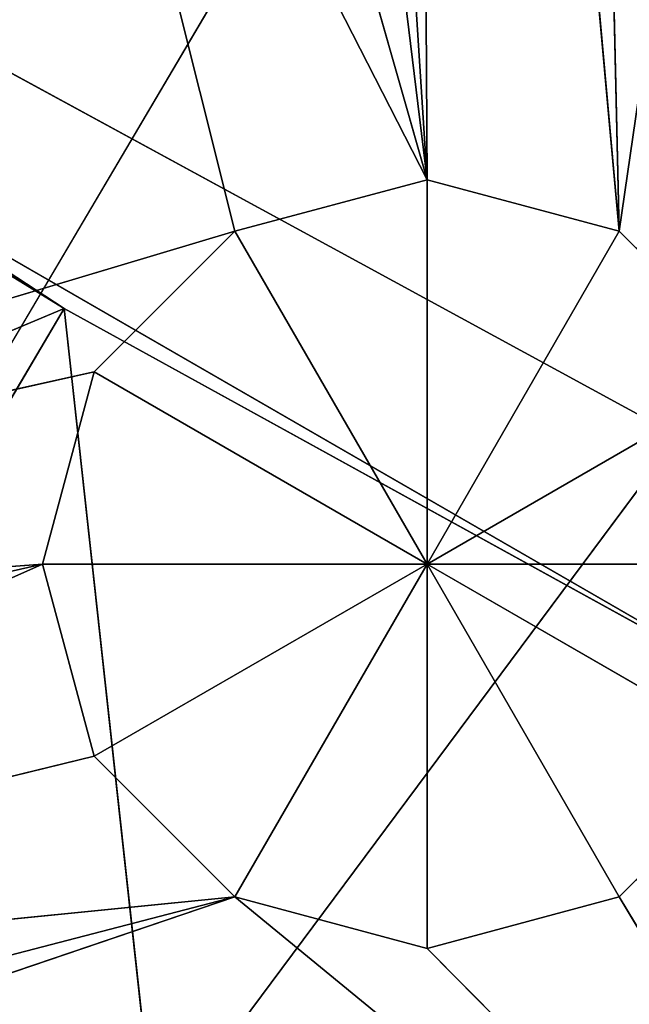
# Model space of a CAD drawing. Extents: x 0 to 49.9, y 0 to 49.9.
# Tile 116 of 190: x 18.82 to 19.301, y 14.046 to 14.823. Entities that reach past the tile are written whole.
import ezdxf

# ---------------------------------------------------------------- set-up
doc = ezdxf.new("R2010")
doc.units = 0
doc.header["$LTSCALE"] = 25.4
doc.layers.get('0').update_dxf_attribs({"color": 13, "linetype": 'CONTINUOUS'})

# ---------------------------------------------------------------- blocks, each defined once
blk = doc.blocks.new('REFLECTOR-LED-GU10-8348-83')
at = {"color": 7}
for p, q in [((16.45838, 52.43299, 39.25642), (21.98108, 52.43299, 31.83093)), ((16.45838, 52.43299, 39.25642), (21.98108, 52.43299, 31.83093)), ((18.87891, 51.38377, 35.63561), (18.8383, 51.88377, 35.48404)), ((18.8383, 51.88377, 35.48404), (18.87891, 51.88377, 35.63561)), ((18.87891, 51.38377, 35.63561), (18.8383, 51.88377, 35.48404)), ((18.8383, 51.38377, 35.48404), (18.8383, 51.88377, 35.48404)), ((18.8383, 51.38377, 35.48404), (18.8383, 51.88377, 35.48404)), ((18.8383, 51.38377, 35.48404), (18.87891, 51.88377, 35.33248)), ((18.87891, 51.88377, 35.33248), (18.8383, 51.88377, 35.48404)), ((18.8383, 51.38377, 35.48404), (18.87891, 51.88377, 35.33248)), ((18.8383, 51.88377, 35.48404), (18.87891, 51.88377, 35.63561)), ((18.8383, 51.88377, 35.48404), (19.14142, 51.88377, 35.48404)), ((18.8383, 51.88377, 35.48404), (19.14142, 51.88377, 35.48404)), ((18.87891, 51.88377, 35.33248), (18.8383, 51.88377, 35.48404)), ((18.98986, 51.38377, 35.74656), (18.87891, 51.88377, 35.63561)), ((18.87891, 51.88377, 35.63561), (18.98986, 51.88377, 35.74656)), ((18.98986, 51.38377, 35.74656), (18.87891, 51.88377, 35.63561)), ((18.87891, 51.38377, 35.63561), (18.87891, 51.88377, 35.63561)), ((18.87891, 51.38377, 35.63561), (18.87891, 51.88377, 35.63561)), ((18.87891, 51.38377, 35.33248), (18.87891, 51.88377, 35.33248)), ((18.87891, 51.38377, 35.33248), (18.87891, 51.88377, 35.33248)), ((18.87891, 51.38377, 35.33248), (18.98986, 51.88377, 35.22153)), ((18.98986, 51.88377, 35.22153), (18.87891, 51.88377, 35.33248)), ((18.87891, 51.38377, 35.33248), (18.98986, 51.88377, 35.22153)), ((18.98986, 51.88377, 35.22153), (18.87891, 51.88377, 35.33248)), ((19.14142, 51.88377, 35.48404), (18.87891, 51.88377, 35.33248)), ((18.87891, 51.88377, 35.63561), (18.98986, 51.88377, 35.74656)), ((18.87891, 51.88377, 35.63561), (19.14142, 51.88377, 35.48404)), ((18.87891, 51.88377, 35.63561), (19.14142, 51.88377, 35.48404)), ((19.14142, 51.88377, 35.48404), (18.87891, 51.88377, 35.33248)), ((19.14142, 51.38377, 35.78717), (18.98986, 51.88377, 35.74656)), ((18.98986, 51.88377, 35.74656), (19.14142, 51.88377, 35.78717)), ((19.14142, 51.38377, 35.78717), (18.98986, 51.88377, 35.74656)), ((18.98986, 51.38377, 35.74656), (18.98986, 51.88377, 35.74656)), ((18.98986, 51.38377, 35.74656), (18.98986, 51.88377, 35.74656)), ((18.98986, 51.38377, 35.22153), (18.98986, 51.88377, 35.22153)), ((18.98986, 51.38377, 35.22153), (18.98986, 51.88377, 35.22153)), ((18.98986, 51.38377, 35.22153), (19.14142, 51.88377, 35.18092)), ((19.14142, 51.88377, 35.18092), (18.98986, 51.88377, 35.22153)), ((18.98986, 51.38377, 35.22153), (19.14142, 51.88377, 35.18092)), ((18.98986, 51.88377, 35.22153), (19.14142, 51.88377, 35.48404)), ((18.98986, 51.88377, 35.22153), (19.14142, 51.88377, 35.48404)), ((19.14142, 51.88377, 35.18092), (18.98986, 51.88377, 35.22153)), ((19.14142, 51.88377, 35.48404), (18.98986, 51.88377, 35.74656)), ((18.98986, 51.88377, 35.74656), (19.14142, 51.88377, 35.78717)), ((19.14142, 51.88377, 35.48404), (18.98986, 51.88377, 35.74656)), ((19.14142, 51.88377, 35.18092), (19.14142, 51.38377, 35.18092)), ((19.14142, 51.38377, 35.18092), (19.29299, 51.88377, 35.22153)), ((19.29299, 51.88377, 35.22153), (19.14142, 51.88377, 35.18092)), ((19.14142, 51.38377, 35.18092), (19.29299, 51.88377, 35.22153)), ((19.29299, 51.38377, 35.74656), (19.14142, 51.88377, 35.78717)), ((19.14142, 51.88377, 35.78717), (19.29299, 51.88377, 35.74656)), ((19.29299, 51.38377, 35.74656), (19.14142, 51.88377, 35.78717)), ((19.14142, 51.38377, 35.78717), (19.14142, 51.88377, 35.78717)), ((19.14142, 51.38377, 35.78717), (19.14142, 51.88377, 35.78717)), ((19.14142, 51.88377, 35.18092), (19.14142, 51.38377, 35.18092)), ((19.14142, 51.88377, 35.18092), (19.14142, 51.88377, 35.48404)), ((19.14142, 51.88377, 35.18092), (19.14142, 51.88377, 35.48404)), ((19.29299, 51.88377, 35.22153), (19.14142, 51.88377, 35.18092)), ((19.29299, 51.88377, 35.22153), (19.14142, 51.88377, 35.48404)), ((19.29299, 51.88377, 35.74656), (19.14142, 51.88377, 35.48404)), ((19.14142, 51.88377, 35.48404), (19.40394, 51.88377, 35.63561)), ((19.29299, 51.88377, 35.74656), (19.14142, 51.88377, 35.48404)), ((19.14142, 51.88377, 35.78717), (19.29299, 51.88377, 35.74656)), ((19.14142, 51.88377, 35.78717), (19.14142, 51.88377, 35.48404)), ((19.14142, 51.88377, 35.78717), (19.14142, 51.88377, 35.48404)), ((19.40394, 51.88377, 35.33248), (19.14142, 51.88377, 35.48404)), ((19.29299, 51.88377, 35.22153), (19.14142, 51.88377, 35.48404)), ((19.40394, 51.88377, 35.33248), (19.14142, 51.88377, 35.48404)), ((19.44455, 51.88377, 35.48404), (19.14142, 51.88377, 35.48404)), ((19.44455, 51.88377, 35.48404), (19.14142, 51.88377, 35.48404)), ((19.14142, 51.88377, 35.48404), (19.40394, 51.88377, 35.63561)), ((19.29299, 51.38377, 35.22153), (19.29299, 51.88377, 35.22153)), ((19.29299, 51.38377, 35.22153), (19.29299, 51.88377, 35.22153)), ((19.29299, 51.38377, 35.22153), (19.40394, 51.88377, 35.33248)), ((19.40394, 51.88377, 35.33248), (19.29299, 51.88377, 35.22153)), ((19.29299, 51.38377, 35.22153), (19.40394, 51.88377, 35.33248)), ((19.40394, 51.38377, 35.63561), (19.29299, 51.88377, 35.74656)), ((19.29299, 51.88377, 35.74656), (19.40394, 51.88377, 35.63561)), ((19.40394, 51.38377, 35.63561), (19.29299, 51.88377, 35.74656)), ((19.29299, 51.38377, 35.74656), (19.29299, 51.88377, 35.74656)), ((19.29299, 51.38377, 35.74656), (19.29299, 51.88377, 35.74656)), ((19.29299, 51.88377, 35.74656), (19.40394, 51.88377, 35.63561)), ((19.40394, 51.88377, 35.33248), (19.29299, 51.88377, 35.22153)), ((17.86852, 51.38377, 35.557), (18.87891, 51.38377, 35.33248)), ((18.8383, 51.38377, 35.48404), (17.86852, 51.38377, 35.557)), ((17.86852, 51.38377, 35.557), (18.87891, 51.38377, 35.33248)), ((17.86852, 51.38377, 35.557), (18.98986, 51.38377, 35.22153)), ((17.86852, 51.38377, 35.557), (18.98986, 51.38377, 35.22153)), ((18.8383, 51.38377, 35.48404), (17.86852, 51.38377, 35.557)), ((17.86852, 51.38377, 36.1273), (18.98986, 51.38377, 35.74656)), ((17.86852, 51.38377, 36.1273), (18.98986, 51.38377, 35.74656)), ((17.98904, 51.38377, 35.67751), (18.8383, 51.38377, 35.48404)), ((17.98904, 51.38377, 35.67751), (18.8383, 51.38377, 35.48404)), ((17.98904, 51.38377, 36.00678), (18.98986, 51.38377, 35.74656)), ((17.98904, 51.38377, 36.00678), (18.98986, 51.38377, 35.74656)), ((18.98986, 51.38377, 35.74656), (18.03315, 51.38377, 35.84215)), ((18.03315, 51.38377, 35.84215), (18.87891, 51.38377, 35.63561)), ((18.03315, 51.38377, 35.84215), (18.87891, 51.38377, 35.63561)), ((18.03315, 51.38377, 35.84215), (18.8383, 51.38377, 35.48404)), ((18.03315, 51.38377, 35.84215), (18.8383, 51.38377, 35.48404)), ((18.98986, 51.38377, 35.74656), (18.03315, 51.38377, 35.84215)), ((18.82437, 51.38377, 34.56037), (18.98986, 51.38377, 35.22153)), ((18.82437, 51.38377, 34.56037), (18.98986, 51.38377, 35.22153)), ((18.82437, 51.38377, 34.56037), (19.14142, 51.38377, 35.18092)), ((18.82437, 51.38377, 34.56037), (19.14142, 51.38377, 35.18092)), ((18.87891, 51.38377, 35.33248), (18.8383, 51.38377, 35.48404)), ((18.8383, 51.38377, 35.48404), (18.87891, 51.38377, 35.63561)), ((18.8383, 51.38377, 35.48404), (18.87891, 51.38377, 35.63561)), ((18.87891, 51.38377, 35.33248), (18.8383, 51.38377, 35.48404)), ((18.87891, 51.38377, 35.63561), (18.98986, 51.38377, 35.74656)), ((18.98986, 51.38377, 35.22153), (18.87891, 51.38377, 35.33248)), ((18.87891, 51.38377, 35.63561), (18.98986, 51.38377, 35.74656)), ((18.98986, 51.38377, 35.22153), (18.87891, 51.38377, 35.33248)), ((18.95458, 51.38377, 34.52548), (19.14142, 51.38377, 35.18092)), ((18.95458, 51.38377, 34.52548), (19.14142, 51.38377, 35.18092)), ((19.58755, 51.38377, 36.23741), (18.98986, 51.38377, 35.74656)), ((18.98986, 51.38377, 35.74656), (19.14142, 51.38377, 35.78717)), ((19.14142, 51.38377, 35.18092), (18.98986, 51.38377, 35.22153)), ((19.58755, 51.38377, 36.23741), (18.98986, 51.38377, 35.74656)), ((18.98986, 51.38377, 35.74656), (19.14142, 51.38377, 35.78717)), ((19.14142, 51.38377, 35.18092), (18.98986, 51.38377, 35.22153)), ((19.0499, 51.38377, 34.43016), (19.14142, 51.38377, 35.18092)), ((19.0499, 51.38377, 34.43016), (19.14142, 51.38377, 35.18092)), ((19.08479, 51.38377, 34.29994), (19.14142, 51.38377, 35.18092)), ((19.08479, 51.38377, 34.29994), (19.14142, 51.38377, 35.18092)), ((19.13074, 51.38377, 33.43504), (19.14142, 51.38377, 35.18092)), ((19.13074, 51.38377, 33.43504), (19.14142, 51.38377, 35.18092)), ((19.13074, 51.38377, 33.43504), (19.29299, 51.38377, 35.22153)), ((19.13074, 51.38377, 33.43504), (19.29299, 51.38377, 35.22153)), ((19.14142, 51.38377, 35.78717), (19.29299, 51.38377, 35.74656)), ((19.58755, 51.38377, 36.23741), (19.14142, 51.38377, 35.78717)), ((19.58755, 51.38377, 36.23741), (19.14142, 51.38377, 35.78717)), ((19.29299, 51.38377, 35.22153), (19.14142, 51.38377, 35.18092)), ((19.29299, 51.38377, 35.22153), (19.14142, 51.38377, 35.18092)), ((19.14142, 51.38377, 35.78717), (19.29299, 51.38377, 35.74656)), ((19.24902, 51.38377, 33.31675), (19.29299, 51.38377, 35.22153)), ((19.24902, 51.38377, 33.31675), (19.29299, 51.38377, 35.22153)), ((19.29299, 51.38377, 35.74656), (19.58755, 51.38377, 36.23741)), ((19.29299, 51.38377, 35.74656), (19.40394, 51.38377, 35.63561)), ((19.29299, 51.38377, 35.74656), (19.58755, 51.38377, 36.23741)), ((19.40394, 51.38377, 35.33248), (19.29299, 51.38377, 35.22153)), ((19.29299, 51.38377, 35.22153), (19.58755, 51.38377, 33.19403)), ((19.29299, 51.38377, 35.22153), (19.58755, 51.38377, 33.19403)), ((19.40394, 51.38377, 35.33248), (19.29299, 51.38377, 35.22153)), ((19.29299, 51.38377, 35.74656), (19.40394, 51.38377, 35.63561)), ((24.93875, 39.58706, 24.93875), (15.31028, 39.58706, 41.24165)), ((24.93875, 39.58706, 24.93875), (15.31028, 39.58706, 41.24165)), ((15.31028, 38.58706, 41.24165), (24.93875, 38.58706, 24.93875)), ((15.31028, 38.58706, 41.24165), (24.93875, 38.58706, 24.93875))]:
    blk.add_line(p, q, dxfattribs=at)
at = {"color": 18}
for p, q in [((19.79057, 29.42502, 35.62905), (18.75174, 29.42502, 35.06334)), ((19.79057, 29.42502, 35.62905), (18.75174, 29.42502, 35.06334)), ((18.85523, 27, 35.28239), (16.79364, 28.66007, 36.14953)), ((18.85523, 27, 35.28239), (16.79364, 28.66007, 36.14953)), ((17.91366, 28.66007, 36.88331), (18.85523, 27, 35.28239)), ((17.91366, 28.66007, 36.88331), (18.85523, 27, 35.28239)), ((19.09927, 28.66007, 37.50557), (18.85523, 27, 35.28239)), ((19.09927, 28.66007, 37.50557), (18.85523, 27, 35.28239)), ((18.85523, 27, 35.28239), (17.88533, 27, 34.64695)), ((18.85523, 27, 35.28239), (17.88533, 27, 34.64695)), ((19.44003, 27, 35.60477), (18.45106, 10, 35.03379)), ((19.44003, 27, 35.60477), (18.45106, 10, 35.03379)), ((18.85523, 27, 35.28239), (18.45106, 10, 35.03379)), ((18.85523, 27, 35.28239), (18.45106, 10, 35.03379)), ((19.44003, 27, 35.60477), (18.85523, 27, 35.28239)), ((19.44003, 27, 35.60477), (18.85523, 27, 35.28239)), ((19.44003, 10, 35.60477), (18.45106, 10, 35.03379)), ((19.44003, 10, 35.60477), (18.45106, 10, 35.03379))]:
    blk.add_line(p, q, dxfattribs=at)
at = {"color": 7}
mesh = blk.add_polyface(dxfattribs=at)
corners = [(12.97703, 52.43299, 36.50723), (19.5028, 52.43299, 30.106), (11.54184, 52.43299, 34.80966)]
mesh.append_faces([[corners[k] for k in face] for face in [(0, 1, 2)]], dxfattribs={"color": 7})
mesh = blk.add_polyface(dxfattribs=at)
corners = [(12.97703, 52.43299, 36.50723), (20.65424, 52.43299, 31.09447), (19.5028, 52.43299, 30.106)]
mesh.append_faces([[corners[k] for k in face] for face in [(0, 1, 2)]], dxfattribs={"color": 7})
mesh = blk.add_polyface(dxfattribs=at)
corners = [(14.62569, 52.43299, 37.99834), (20.65424, 52.43299, 31.09447), (12.97703, 52.43299, 36.50723)]
mesh.append_faces([[corners[k] for k in face] for face in [(0, 1, 2)]], dxfattribs={"color": 7})
mesh = blk.add_polyface(dxfattribs=at)
corners = [(16.45838, 52.43299, 39.25642), (20.65424, 52.43299, 31.09447), (14.62569, 52.43299, 37.99834)]
mesh.append_faces([[corners[k] for k in face] for face in [(0, 1, 2)]], dxfattribs={"color": 7})
mesh = blk.add_polyface(dxfattribs=at)
corners = [(16.45838, 52.43299, 39.25642), (21.98108, 52.43299, 31.83093), (20.65424, 52.43299, 31.09447)]
mesh.append_faces([[corners[k] for k in face] for face in [(0, 1, 2)]], dxfattribs={"color": 7})
mesh = blk.add_polyface(dxfattribs=at)
corners = [(18.44241, 52.43299, 40.25899), (21.98108, 52.43299, 31.83093), (16.45838, 52.43299, 39.25642)]
mesh.append_faces([[corners[k] for k in face] for face in [(0, 1, 2)]], dxfattribs={"color": 7})
mesh = blk.add_polyface(dxfattribs=at)
corners = [(18.44241, 52.43299, 40.25899), (23.42901, 52.43299, 32.28522), (21.98108, 52.43299, 31.83093)]
mesh.append_faces([[corners[k] for k in face] for face in [(0, 1, 2)]], dxfattribs={"color": 7})
mesh = blk.add_polyface(dxfattribs=at)
corners = [(20.54236, 52.43299, 40.98817), (23.42901, 52.43299, 32.28522), (18.44241, 52.43299, 40.25899)]
mesh.append_faces([[corners[k] for k in face] for face in [(0, 1, 2)]], dxfattribs={"color": 7})
mesh = blk.add_polyface(dxfattribs=at)
corners = [(18.87891, 51.88377, 35.63561), (18.87891, 51.38377, 35.63561), (18.8383, 51.88377, 35.48404)]
mesh.append_faces([[corners[k] for k in face] for face in [(0, 1, 2)]], dxfattribs={"color": 7})
mesh = blk.add_polyface(dxfattribs=at)
corners = [(18.8383, 51.88377, 35.48404), (18.87891, 51.38377, 35.63561), (18.8383, 51.38377, 35.48404)]
mesh.append_faces([[corners[k] for k in face] for face in [(0, 1, 2)]], dxfattribs={"color": 7})
mesh = blk.add_polyface(dxfattribs=at)
corners = [(18.8383, 51.88377, 35.48404), (18.8383, 51.38377, 35.48404), (18.87891, 51.88377, 35.33248)]
mesh.append_faces([[corners[k] for k in face] for face in [(0, 1, 2)]], dxfattribs={"color": 7})
mesh = blk.add_polyface(dxfattribs=at)
corners = [(18.87891, 51.88377, 35.33248), (18.8383, 51.38377, 35.48404), (18.87891, 51.38377, 35.33248)]
mesh.append_faces([[corners[k] for k in face] for face in [(0, 1, 2)]], dxfattribs={"color": 7})
mesh = blk.add_polyface(dxfattribs=at)
corners = [(18.87891, 51.88377, 35.63561), (18.8383, 51.88377, 35.48404), (19.14142, 51.88377, 35.48404)]
mesh.append_faces([[corners[k] for k in face] for face in [(0, 1, 2)]], dxfattribs={"color": 7})
mesh = blk.add_polyface(dxfattribs=at)
corners = [(18.8383, 51.88377, 35.48404), (18.87891, 51.88377, 35.33248), (19.14142, 51.88377, 35.48404)]
mesh.append_faces([[corners[k] for k in face] for face in [(0, 1, 2)]], dxfattribs={"color": 7})
mesh = blk.add_polyface(dxfattribs=at)
corners = [(18.98986, 51.88377, 35.74656), (18.98986, 51.38377, 35.74656), (18.87891, 51.88377, 35.63561)]
mesh.append_faces([[corners[k] for k in face] for face in [(0, 1, 2)]], dxfattribs={"color": 7})
mesh = blk.add_polyface(dxfattribs=at)
corners = [(18.98986, 51.38377, 35.74656), (18.87891, 51.38377, 35.63561), (18.87891, 51.88377, 35.63561)]
mesh.append_faces([[corners[k] for k in face] for face in [(0, 1, 2)]], dxfattribs={"color": 7})
mesh = blk.add_polyface(dxfattribs=at)
corners = [(18.87891, 51.88377, 35.33248), (18.87891, 51.38377, 35.33248), (18.98986, 51.88377, 35.22153)]
mesh.append_faces([[corners[k] for k in face] for face in [(0, 1, 2)]], dxfattribs={"color": 7})
mesh = blk.add_polyface(dxfattribs=at)
corners = [(18.98986, 51.88377, 35.22153), (18.87891, 51.38377, 35.33248), (18.98986, 51.38377, 35.22153)]
mesh.append_faces([[corners[k] for k in face] for face in [(0, 1, 2)]], dxfattribs={"color": 7})
mesh = blk.add_polyface(dxfattribs=at)
corners = [(19.14142, 51.88377, 35.48404), (18.87891, 51.88377, 35.33248), (18.98986, 51.88377, 35.22153)]
mesh.append_faces([[corners[k] for k in face] for face in [(0, 1, 2)]], dxfattribs={"color": 7})
mesh = blk.add_polyface(dxfattribs=at)
corners = [(18.98986, 51.88377, 35.74656), (18.87891, 51.88377, 35.63561), (19.14142, 51.88377, 35.48404)]
mesh.append_faces([[corners[k] for k in face] for face in [(0, 1, 2)]], dxfattribs={"color": 7})
mesh = blk.add_polyface(dxfattribs=at)
corners = [(19.14142, 51.38377, 35.78717), (18.98986, 51.88377, 35.74656), (19.14142, 51.88377, 35.78717)]
mesh.append_faces([[corners[k] for k in face] for face in [(0, 1, 2)]], dxfattribs={"color": 7})
mesh = blk.add_polyface(dxfattribs=at)
corners = [(19.14142, 51.38377, 35.78717), (18.98986, 51.38377, 35.74656), (18.98986, 51.88377, 35.74656)]
mesh.append_faces([[corners[k] for k in face] for face in [(0, 1, 2)]], dxfattribs={"color": 7})
mesh = blk.add_polyface(dxfattribs=at)
corners = [(19.14142, 51.88377, 35.18092), (18.98986, 51.88377, 35.22153), (18.98986, 51.38377, 35.22153)]
mesh.append_faces([[corners[k] for k in face] for face in [(0, 1, 2)]], dxfattribs={"color": 7})
mesh = blk.add_polyface(dxfattribs=at)
corners = [(19.14142, 51.88377, 35.18092), (18.98986, 51.38377, 35.22153), (19.14142, 51.38377, 35.18092)]
mesh.append_faces([[corners[k] for k in face] for face in [(0, 1, 2)]], dxfattribs={"color": 7})
mesh = blk.add_polyface(dxfattribs=at)
corners = [(19.14142, 51.88377, 35.48404), (18.98986, 51.88377, 35.22153), (19.14142, 51.88377, 35.18092)]
mesh.append_faces([[corners[k] for k in face] for face in [(0, 1, 2)]], dxfattribs={"color": 7})
mesh = blk.add_polyface(dxfattribs=at)
corners = [(19.14142, 51.88377, 35.78717), (18.98986, 51.88377, 35.74656), (19.14142, 51.88377, 35.48404)]
mesh.append_faces([[corners[k] for k in face] for face in [(0, 1, 2)]], dxfattribs={"color": 7})
mesh = blk.add_polyface(dxfattribs=at)
corners = [(19.29299, 51.88377, 35.22153), (19.14142, 51.88377, 35.18092), (19.14142, 51.38377, 35.18092)]
mesh.append_faces([[corners[k] for k in face] for face in [(0, 1, 2)]], dxfattribs={"color": 7})
mesh = blk.add_polyface(dxfattribs=at)
corners = [(19.29299, 51.88377, 35.22153), (19.14142, 51.38377, 35.18092), (19.29299, 51.38377, 35.22153)]
mesh.append_faces([[corners[k] for k in face] for face in [(0, 1, 2)]], dxfattribs={"color": 7})
mesh = blk.add_polyface(dxfattribs=at)
corners = [(19.29299, 51.38377, 35.74656), (19.14142, 51.88377, 35.78717), (19.29299, 51.88377, 35.74656)]
mesh.append_faces([[corners[k] for k in face] for face in [(0, 1, 2)]], dxfattribs={"color": 7})
mesh = blk.add_polyface(dxfattribs=at)
corners = [(19.29299, 51.38377, 35.74656), (19.14142, 51.38377, 35.78717), (19.14142, 51.88377, 35.78717)]
mesh.append_faces([[corners[k] for k in face] for face in [(0, 1, 2)]], dxfattribs={"color": 7})
mesh = blk.add_polyface(dxfattribs=at)
corners = [(19.14142, 51.88377, 35.48404), (19.14142, 51.88377, 35.18092), (19.29299, 51.88377, 35.22153)]
mesh.append_faces([[corners[k] for k in face] for face in [(0, 1, 2)]], dxfattribs={"color": 7})
mesh = blk.add_polyface(dxfattribs=at)
corners = [(19.29299, 51.88377, 35.74656), (19.14142, 51.88377, 35.48404), (19.40394, 51.88377, 35.63561)]
mesh.append_faces([[corners[k] for k in face] for face in [(0, 1, 2)]], dxfattribs={"color": 7})
mesh = blk.add_polyface(dxfattribs=at)
corners = [(19.14142, 51.88377, 35.78717), (19.14142, 51.88377, 35.48404), (19.29299, 51.88377, 35.74656)]
mesh.append_faces([[corners[k] for k in face] for face in [(0, 1, 2)]], dxfattribs={"color": 7})
mesh = blk.add_polyface(dxfattribs=at)
corners = [(19.14142, 51.88377, 35.48404), (19.29299, 51.88377, 35.22153), (19.40394, 51.88377, 35.33248)]
mesh.append_faces([[corners[k] for k in face] for face in [(0, 1, 2)]], dxfattribs={"color": 7})
mesh = blk.add_polyface(dxfattribs=at)
corners = [(19.14142, 51.88377, 35.48404), (19.40394, 51.88377, 35.33248), (19.44455, 51.88377, 35.48404)]
mesh.append_faces([[corners[k] for k in face] for face in [(0, 1, 2)]], dxfattribs={"color": 7})
mesh = blk.add_polyface(dxfattribs=at)
corners = [(19.40394, 51.88377, 35.63561), (19.14142, 51.88377, 35.48404), (19.44455, 51.88377, 35.48404)]
mesh.append_faces([[corners[k] for k in face] for face in [(0, 1, 2)]], dxfattribs={"color": 7})
mesh = blk.add_polyface(dxfattribs=at)
corners = [(19.29299, 51.88377, 35.22153), (19.29299, 51.38377, 35.22153), (19.40394, 51.88377, 35.33248)]
mesh.append_faces([[corners[k] for k in face] for face in [(0, 1, 2)]], dxfattribs={"color": 7})
mesh = blk.add_polyface(dxfattribs=at)
corners = [(19.40394, 51.88377, 35.33248), (19.29299, 51.38377, 35.22153), (19.40394, 51.38377, 35.33248)]
mesh.append_faces([[corners[k] for k in face] for face in [(0, 1, 2)]], dxfattribs={"color": 7})
mesh = blk.add_polyface(dxfattribs=at)
corners = [(19.40394, 51.88377, 35.63561), (19.40394, 51.38377, 35.63561), (19.29299, 51.88377, 35.74656)]
mesh.append_faces([[corners[k] for k in face] for face in [(0, 1, 2)]], dxfattribs={"color": 7})
mesh = blk.add_polyface(dxfattribs=at)
corners = [(19.29299, 51.88377, 35.74656), (19.40394, 51.38377, 35.63561), (19.29299, 51.38377, 35.74656)]
mesh.append_faces([[corners[k] for k in face] for face in [(0, 1, 2)]], dxfattribs={"color": 7})
mesh = blk.add_polyface(dxfattribs=at)
corners = [(17.86852, 51.38377, 35.557), (18.01702, 51.38377, 34.93681), (18.82437, 51.38377, 34.56037)]
mesh.append_faces([[corners[k] for k in face] for face in [(0, 1, 2)]], dxfattribs={"color": 7})
mesh = blk.add_polyface(dxfattribs=at)
corners = [(17.86852, 51.38377, 35.557), (18.87891, 51.38377, 35.33248), (18.8383, 51.38377, 35.48404)]
mesh.append_faces([[corners[k] for k in face] for face in [(0, 1, 2)]], dxfattribs={"color": 7})
mesh = blk.add_polyface(dxfattribs=at)
corners = [(17.86852, 51.38377, 35.557), (18.98986, 51.38377, 35.22153), (18.87891, 51.38377, 35.33248)]
mesh.append_faces([[corners[k] for k in face] for face in [(0, 1, 2)]], dxfattribs={"color": 7})
mesh = blk.add_polyface(dxfattribs=at)
corners = [(17.86852, 51.38377, 35.557), (18.82437, 51.38377, 34.56037), (18.98986, 51.38377, 35.22153)]
mesh.append_faces([[corners[k] for k in face] for face in [(0, 1, 2)]], dxfattribs={"color": 7})
mesh = blk.add_polyface(dxfattribs=at)
corners = [(17.98904, 51.38377, 35.67751), (17.86852, 51.38377, 35.557), (18.8383, 51.38377, 35.48404)]
mesh.append_faces([[corners[k] for k in face] for face in [(0, 1, 2)]], dxfattribs={"color": 7})
mesh = blk.add_polyface(dxfattribs=at)
corners = [(19.58755, 51.38377, 36.23741), (17.86852, 51.38377, 36.1273), (18.98986, 51.38377, 35.74656)]
mesh.append_faces([[corners[k] for k in face] for face in [(0, 1, 2)]], dxfattribs={"color": 7})
mesh = blk.add_polyface(dxfattribs=at)
corners = [(17.86852, 51.38377, 36.1273), (17.98904, 51.38377, 36.00678), (18.98986, 51.38377, 35.74656)]
mesh.append_faces([[corners[k] for k in face] for face in [(0, 1, 2)]], dxfattribs={"color": 7})
mesh = blk.add_polyface(dxfattribs=at)
corners = [(18.03315, 51.38377, 35.84215), (17.98904, 51.38377, 35.67751), (18.8383, 51.38377, 35.48404)]
mesh.append_faces([[corners[k] for k in face] for face in [(0, 1, 2)]], dxfattribs={"color": 7})
mesh = blk.add_polyface(dxfattribs=at)
corners = [(17.98904, 51.38377, 36.00678), (18.03315, 51.38377, 35.84215), (18.98986, 51.38377, 35.74656)]
mesh.append_faces([[corners[k] for k in face] for face in [(0, 1, 2)]], dxfattribs={"color": 7})
mesh = blk.add_polyface(dxfattribs=at)
corners = [(18.03315, 51.38377, 35.84215), (18.87891, 51.38377, 35.63561), (18.98986, 51.38377, 35.74656)]
mesh.append_faces([[corners[k] for k in face] for face in [(0, 1, 2)]], dxfattribs={"color": 7})
mesh = blk.add_polyface(dxfattribs=at)
corners = [(18.03315, 51.38377, 35.84215), (18.8383, 51.38377, 35.48404), (18.87891, 51.38377, 35.63561)]
mesh.append_faces([[corners[k] for k in face] for face in [(0, 1, 2)]], dxfattribs={"color": 7})
mesh = blk.add_polyface(dxfattribs=at)
corners = [(18.98986, 51.38377, 35.22153), (18.82437, 51.38377, 34.56037), (19.14142, 51.38377, 35.18092)]
mesh.append_faces([[corners[k] for k in face] for face in [(0, 1, 2)]], dxfattribs={"color": 7})
mesh = blk.add_polyface(dxfattribs=at)
corners = [(19.14142, 51.38377, 35.18092), (18.82437, 51.38377, 34.56037), (18.95458, 51.38377, 34.52548)]
mesh.append_faces([[corners[k] for k in face] for face in [(0, 1, 2)]], dxfattribs={"color": 7})
mesh = blk.add_polyface(dxfattribs=at)
corners = [(19.14142, 51.38377, 35.18092), (18.95458, 51.38377, 34.52548), (19.0499, 51.38377, 34.43016)]
mesh.append_faces([[corners[k] for k in face] for face in [(0, 1, 2)]], dxfattribs={"color": 7})
mesh = blk.add_polyface(dxfattribs=at)
corners = [(19.58755, 51.38377, 36.23741), (18.98986, 51.38377, 35.74656), (19.14142, 51.38377, 35.78717)]
mesh.append_faces([[corners[k] for k in face] for face in [(0, 1, 2)]], dxfattribs={"color": 7})
mesh = blk.add_polyface(dxfattribs=at)
corners = [(19.14142, 51.38377, 35.18092), (19.0499, 51.38377, 34.43016), (19.08479, 51.38377, 34.29994)]
mesh.append_faces([[corners[k] for k in face] for face in [(0, 1, 2)]], dxfattribs={"color": 7})
mesh = blk.add_polyface(dxfattribs=at)
corners = [(19.14142, 51.38377, 35.18092), (19.08479, 51.38377, 34.29994), (19.13074, 51.38377, 33.43504)]
mesh.append_faces([[corners[k] for k in face] for face in [(0, 1, 2)]], dxfattribs={"color": 7})
mesh = blk.add_polyface(dxfattribs=at)
corners = [(19.29299, 51.38377, 35.22153), (19.14142, 51.38377, 35.18092), (19.13074, 51.38377, 33.43504)]
mesh.append_faces([[corners[k] for k in face] for face in [(0, 1, 2)]], dxfattribs={"color": 7})
mesh = blk.add_polyface(dxfattribs=at)
corners = [(19.29299, 51.38377, 35.22153), (19.13074, 51.38377, 33.43504), (19.24902, 51.38377, 33.31675)]
mesh.append_faces([[corners[k] for k in face] for face in [(0, 1, 2)]], dxfattribs={"color": 7})
mesh = blk.add_polyface(dxfattribs=at)
corners = [(19.58755, 51.38377, 36.23741), (19.14142, 51.38377, 35.78717), (19.29299, 51.38377, 35.74656)]
mesh.append_faces([[corners[k] for k in face] for face in [(0, 1, 2)]], dxfattribs={"color": 7})
mesh = blk.add_polyface(dxfattribs=at)
corners = [(19.29299, 51.38377, 35.22153), (19.24902, 51.38377, 33.31675), (19.58755, 51.38377, 33.19403)]
mesh.append_faces([[corners[k] for k in face] for face in [(0, 1, 2)]], dxfattribs={"color": 7})
mesh = blk.add_polyface(dxfattribs=at)
corners = [(19.58755, 51.38377, 36.23741), (19.29299, 51.38377, 35.74656), (19.40394, 51.38377, 35.63561)]
mesh.append_faces([[corners[k] for k in face] for face in [(0, 1, 2)]], dxfattribs={"color": 7})
mesh = blk.add_polyface(dxfattribs=at)
corners = [(19.40394, 51.38377, 35.33248), (19.29299, 51.38377, 35.22153), (19.58755, 51.38377, 33.19403)]
mesh.append_faces([[corners[k] for k in face] for face in [(0, 1, 2)]], dxfattribs={"color": 7})
mesh = blk.add_polyface(dxfattribs=at)
corners = [(10.23614, 39.58706, 36.86876), (24.93875, 39.58706, 24.93875), (8.92833, 39.58706, 35.0461)]
mesh.append_faces([[corners[k] for k in face] for face in [(0, 1, 2)]], dxfattribs={"color": 7})
mesh = blk.add_polyface(dxfattribs=at)
corners = [(11.75033, 39.58706, 38.52395), (24.93875, 39.58706, 24.93875), (10.23614, 39.58706, 36.86876)]
mesh.append_faces([[corners[k] for k in face] for face in [(0, 1, 2)]], dxfattribs={"color": 7})
mesh = blk.add_polyface(dxfattribs=at)
corners = [(13.44967, 39.58706, 39.98843), (24.93875, 39.58706, 24.93875), (11.75033, 39.58706, 38.52395)]
mesh.append_faces([[corners[k] for k in face] for face in [(0, 1, 2)]], dxfattribs={"color": 7})
mesh = blk.add_polyface(dxfattribs=at)
corners = [(15.31028, 39.58706, 41.24165), (24.93875, 39.58706, 24.93875), (13.44967, 39.58706, 39.98843)]
mesh.append_faces([[corners[k] for k in face] for face in [(0, 1, 2)]], dxfattribs={"color": 7})
mesh = blk.add_polyface(dxfattribs=at)
corners = [(17.30606, 39.58706, 42.26601), (24.93875, 39.58706, 24.93875), (15.31028, 39.58706, 41.24165)]
mesh.append_faces([[corners[k] for k in face] for face in [(0, 1, 2)]], dxfattribs={"color": 7})
mesh = blk.add_polyface(dxfattribs=at)
corners = [(19.40898, 39.58706, 43.04713), (24.93875, 39.58706, 24.93875), (17.30606, 39.58706, 42.26601)]
mesh.append_faces([[corners[k] for k in face] for face in [(0, 1, 2)]], dxfattribs={"color": 7})
mesh = blk.add_polyface(dxfattribs=at)
corners = [(10.23614, 38.58706, 36.86876), (8.92833, 38.58706, 35.0461), (24.93875, 38.58706, 24.93875)]
mesh.append_faces([[corners[k] for k in face] for face in [(0, 1, 2)]], dxfattribs={"color": 7})
mesh = blk.add_polyface(dxfattribs=at)
corners = [(11.75033, 38.58706, 38.52395), (10.23614, 38.58706, 36.86876), (24.93875, 38.58706, 24.93875)]
mesh.append_faces([[corners[k] for k in face] for face in [(0, 1, 2)]], dxfattribs={"color": 7})
mesh = blk.add_polyface(dxfattribs=at)
corners = [(13.44967, 38.58706, 39.98843), (11.75033, 38.58706, 38.52395), (24.93875, 38.58706, 24.93875)]
mesh.append_faces([[corners[k] for k in face] for face in [(0, 1, 2)]], dxfattribs={"color": 7})
mesh = blk.add_polyface(dxfattribs=at)
corners = [(15.31028, 38.58706, 41.24165), (13.44967, 38.58706, 39.98843), (24.93875, 38.58706, 24.93875)]
mesh.append_faces([[corners[k] for k in face] for face in [(0, 1, 2)]], dxfattribs={"color": 7})
mesh = blk.add_polyface(dxfattribs=at)
corners = [(17.30606, 38.58706, 42.26601), (15.31028, 38.58706, 41.24165), (24.93875, 38.58706, 24.93875)]
mesh.append_faces([[corners[k] for k in face] for face in [(0, 1, 2)]], dxfattribs={"color": 7})
mesh = blk.add_polyface(dxfattribs=at)
corners = [(19.40898, 38.58706, 43.04713), (17.30606, 38.58706, 42.26601), (24.93875, 38.58706, 24.93875)]
mesh.append_faces([[corners[k] for k in face] for face in [(0, 1, 2)]], dxfattribs={"color": 7})
mesh = blk.add_polyface(dxfattribs=at)
corners = [(19.03618, 31.03576, 37.19556), (19.79057, 29.42502, 35.62905), (17.84512, 31.03576, 36.54695)]
mesh.append_faces([[corners[k] for k in face] for face in [(0, 1, 2)]], dxfattribs={"color": 7})
mesh = blk.add_polyface(dxfattribs=at)
corners = [(17.84512, 31.03576, 36.54695), (19.79057, 29.42502, 35.62905), (18.75174, 29.42502, 35.06334)]
mesh.append_faces([[corners[k] for k in face] for face in [(0, 1, 2)]], dxfattribs={"color": 7})
mesh = blk.add_polyface(dxfattribs=at)
corners = [(19.03618, 31.03576, 37.19556), (20.88056, 29.42502, 36.08852), (19.79057, 29.42502, 35.62905)]
mesh.append_faces([[corners[k] for k in face] for face in [(0, 1, 2)]], dxfattribs={"color": 7})
mesh = blk.add_polyface(dxfattribs=at)
corners = [(18.75174, 29.42502, 35.06334), (19.7244, 27.9628, 33.47166), (17.7744, 29.42502, 34.397)]
mesh.append_faces([[corners[k] for k in face] for face in [(0, 1, 2)]], dxfattribs={"color": 7})
mesh = blk.add_polyface(dxfattribs=at)
corners = [(19.79057, 29.42502, 35.62905), (20.59991, 27.9628, 33.94844), (18.75174, 29.42502, 35.06334)]
mesh.append_faces([[corners[k] for k in face] for face in [(0, 1, 2)]], dxfattribs={"color": 7})
mesh = blk.add_polyface(dxfattribs=at)
corners = [(18.75174, 29.42502, 35.06334), (20.59991, 27.9628, 33.94844), (19.7244, 27.9628, 33.47166)]
mesh.append_faces([[corners[k] for k in face] for face in [(0, 1, 2)]], dxfattribs={"color": 7})
mesh = blk.add_polyface(dxfattribs=at)
corners = [(16.79364, 28.66007, 36.14953), (17.88533, 27, 34.64695), (18.85523, 27, 35.28239)]
mesh.append_faces([[corners[k] for k in face] for face in [(0, 1, 2)]], dxfattribs={"color": 7})
mesh = blk.add_polyface(dxfattribs=at)
corners = [(17.91366, 28.66007, 36.88331), (16.79364, 28.66007, 36.14953), (18.85523, 27, 35.28239)]
mesh.append_faces([[corners[k] for k in face] for face in [(0, 1, 2)]], dxfattribs={"color": 7})
mesh = blk.add_polyface(dxfattribs=at)
corners = [(19.09927, 28.66007, 37.50557), (17.91366, 28.66007, 36.88331), (18.85523, 27, 35.28239)]
mesh.append_faces([[corners[k] for k in face] for face in [(0, 1, 2)]], dxfattribs={"color": 7})
mesh = blk.add_polyface(dxfattribs=at)
corners = [(19.09927, 28.66007, 37.50557), (18.85523, 27, 35.28239), (19.44003, 27, 35.60477)]
mesh.append_faces([[corners[k] for k in face] for face in [(0, 1, 2)]], dxfattribs={"color": 7})
mesh = blk.add_polyface(dxfattribs=at)
corners = [(19.09927, 28.66007, 37.50557), (19.44003, 27, 35.60477), (19.88194, 27, 35.82124)]
mesh.append_faces([[corners[k] for k in face] for face in [(0, 1, 2)]], dxfattribs={"color": 7})
mesh = blk.add_polyface(dxfattribs=at)
corners = [(19.09927, 28.66007, 37.50557), (19.88194, 27, 35.82124), (20.95585, 27, 36.25849)]
mesh.append_faces([[corners[k] for k in face] for face in [(0, 1, 2)]], dxfattribs={"color": 7})
mesh = blk.add_polyface(dxfattribs=at)
corners = [(18.85523, 27, 35.28239), (17.88533, 27, 34.64695), (18.45106, 10, 35.03379)]
mesh.append_faces([[corners[k] for k in face] for face in [(0, 1, 2)]], dxfattribs={"color": 7})
mesh = blk.add_polyface(dxfattribs=at)
corners = [(19.44003, 27, 35.60477), (18.45106, 10, 35.03379), (19.44003, 10, 35.60477)]
mesh.append_faces([[corners[k] for k in face] for face in [(0, 1, 2)]], dxfattribs={"color": 7})
mesh = blk.add_polyface(dxfattribs=at)
corners = [(19.44003, 27, 35.60477), (18.85523, 27, 35.28239), (18.45106, 10, 35.03379)]
mesh.append_faces([[corners[k] for k in face] for face in [(0, 1, 2)]], dxfattribs={"color": 7})
mesh = blk.add_polyface(dxfattribs=at)
corners = [(19.44003, 10, 35.60477), (18.45106, 10, 35.03379), (20.61362, 6, 31.66878)]
mesh.append_faces([[corners[k] for k in face] for face in [(0, 1, 2)]], dxfattribs={"color": 7})

msp = doc.modelspace()

# ---------------------------------------------------------------- block references
at = {"color": 0, "extrusion": (0, -1, 1.55431e-15)}
msp.add_blockref('REFLECTOR-LED-GU10-8348-83', (0, 0, -49.8775), dxfattribs=at)

doc.saveas('drawing.dxf')
